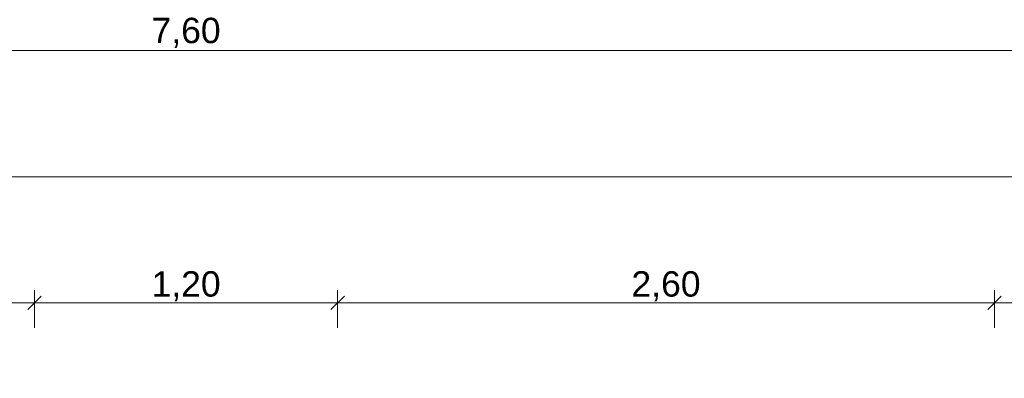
# Model space of a CAD drawing. Header units: metres. Extents: x -273 to 6, y -183 to 13.
# Tile 81 of 256: x -164.68 to -160.78, y 1.6 to 3.02. Entities that reach past the tile are written whole.
import ezdxf

# ---------------------------------------------------------------- set-up
doc = ezdxf.new("R2010")
doc.units = ezdxf.units.M
doc.header["$LTSCALE"] = 0.05
doc.header["$PDMODE"] = 1
doc.header["$PDSIZE"] = -2
doc.layers.get('0').update_dxf_attribs({"lineweight": 25})
doc.layers.add('70 -76 Bemaßung- 2 Allgemein', color=7, linetype='Continuous', lineweight=5, true_color=0x6666cc)
doc.layers.add('Keine', color=7, linetype='Continuous', lineweight=9)
doc.styles.add('Arial', font='arial.ttf')
doc.dimstyles.new('k+k_klein', dxfattribs={"dimtxt": 0.100689, "dimasz": 0.05302, "dimexe": 0.05, "dimexo": 0.15, "dimgap": 0.005, "dimtad": 1, "dimdec": 3, "dimtxsty": 'Arial', "dimblk": 'VW_SLASH-2', "dimblk1": 'VW_SLASH-2', "dimblk2": 'VW_SLASH-2', "dimcen": 0, "dimdle": 0.025, "dimadec": 3, "dimazin": 0, "dimtfac": 0.75, "dimtdec": 3, "dimtix": 1, "dimtmove": 0, "dimatfit": 0, "dimldrblk": 'VW_FILLEDARROW', "dimfxl": 0.1, "dimfxlon": 1, "dimfrac": 2, "dimtolj": 1, "dimarcsym": 0})

# ---------------------------------------------------------------- blocks, each defined once
blk = doc.blocks.new('VW_SLASH-2')
at = {"color": 0, "linetype": 'ByBlock', "lineweight": -2, "transparency": 16777216}
blk.add_line((0.472, 0), (-1, 0), dxfattribs=at)
at = {"color": 0, "lineweight": 5, "transparency": 16777216, "flags": 128}
blk.add_lwpolyline([(0.5, 0.5), (-0.5, -0.5)], dxfattribs=at)
blk = doc.blocks.new('*D2795')
at = {"layer": '70 -76 Bemaßung- 2 Allgemein', "color": 0, "lineweight": -2}
for p, q in [((-167.821, 3.05), (-167.821, 2.95)), ((-160.221, 3.05), (-160.221, 2.95)), ((-160.274, 2.9), (-167.768, 2.9))]:
    blk.add_line(p, q, dxfattribs=at)
at = {"layer": 'Defpoints', "color": 0}
for p in [(-167.821, 2.9), (-167.821, 2.9), (-160.221, 2.9)]:
    blk.add_point(p, dxfattribs=at)
at = {"layer": '70 -76 Bemaßung- 2 Allgemein', "color": 0, "lineweight": -2, "xscale": 0.05302001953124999, "yscale": 0.05302001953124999, "zscale": 0.05302001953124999, "rotation": 180}
blk.add_blockref('VW_SLASH-2', (-167.821, 2.9), dxfattribs=at)
at = {"layer": '70 -76 Bemaßung- 2 Allgemein', "color": 0, "lineweight": -2, "xscale": 0.05302001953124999, "yscale": 0.05302001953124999, "zscale": 0.05302001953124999}
blk.add_blockref('VW_SLASH-2', (-160.221, 2.9), dxfattribs=at)
at = {"layer": '70 -76 Bemaßung- 2 Allgemein', "color": 0, "insert": (-164.021, 2.9704), "char_height": 0.10069, "attachment_point": 5, "style": 'Arial'}
blk.add_mtext('\\A1;7,60', dxfattribs=at)
blk = doc.blocks.new('VW_FILLEDARROW')
at = {"linetype": 'Continuous', "lineweight": 0, "transparency": 16777216}
blk.add_hatch(color=0, dxfattribs=at).paths.add_polyline_path([(-2.829, 0.758), (0, 0), (-2.829, -0.758)])
at = {"color": 0, "lineweight": 5, "transparency": 16777216, "flags": 128}
blk.add_lwpolyline([(-2.829, 0.758), (0, 0), (-2.829, -0.758)], close=True, dxfattribs=at)
blk = doc.blocks.new('*D2851')
at = {"layer": '70 -76 Bemaßung- 2 Allgemein', "color": 0, "lineweight": -2}
for p, q in [((-168.021, 2.3), (-168.021, 2.45)), ((-114.421, 2.3), (-114.421, 2.45)), ((-114.474, 2.4), (-167.968, 2.4))]:
    blk.add_line(p, q, dxfattribs=at)
at = {"layer": 'Defpoints', "color": 0}
for p in [(-168.021, 2.4), (-114.421, -2.847), (-168.021, -4.152)]:
    blk.add_point(p, dxfattribs=at)
at = {"layer": '70 -76 Bemaßung- 2 Allgemein', "color": 0, "lineweight": -2, "xscale": 0.05302001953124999, "yscale": 0.05302001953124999, "zscale": 0.05302001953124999, "rotation": 180}
blk.add_blockref('VW_SLASH-2', (-168.021, 2.4), dxfattribs=at)
at = {"layer": '70 -76 Bemaßung- 2 Allgemein', "color": 0, "lineweight": -2, "xscale": 0.05302001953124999, "yscale": 0.05302001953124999, "zscale": 0.05302001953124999}
blk.add_blockref('VW_SLASH-2', (-114.421, 2.4), dxfattribs=at)
at = {"layer": '70 -76 Bemaßung- 2 Allgemein', "color": 0, "insert": (-141.221, 2.4654), "char_height": 0.10069, "attachment_point": 5, "style": 'Arial'}
blk.add_mtext('\\A1;53,60', dxfattribs=at)
blk = doc.blocks.new('*D2968')
at = {"layer": '70 -76 Bemaßung- 2 Allgemein', "color": 0, "lineweight": -2}
for p, q in [((-166.821, 1.8), (-166.821, 1.95)), ((-164.621, 1.8), (-164.621, 1.95)), ((-164.674, 1.9), (-166.768, 1.9))]:
    blk.add_line(p, q, dxfattribs=at)
at = {"layer": 'Defpoints', "color": 0}
for p in [(-166.821, 1.9), (-166.821, -0.247), (-164.621, -0.247)]:
    blk.add_point(p, dxfattribs=at)
at = {"layer": '70 -76 Bemaßung- 2 Allgemein', "color": 0, "lineweight": -2, "xscale": 0.05302001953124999, "yscale": 0.05302001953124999, "zscale": 0.05302001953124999, "rotation": 180}
blk.add_blockref('VW_SLASH-2', (-166.821, 1.9), dxfattribs=at)
at = {"layer": '70 -76 Bemaßung- 2 Allgemein', "color": 0, "lineweight": -2, "xscale": 0.05302001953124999, "yscale": 0.05302001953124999, "zscale": 0.05302001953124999}
blk.add_blockref('VW_SLASH-2', (-164.621, 1.9), dxfattribs=at)
at = {"layer": '70 -76 Bemaßung- 2 Allgemein', "color": 0, "insert": (-165.721, 1.9654), "char_height": 0.10069, "attachment_point": 5, "style": 'Arial'}
blk.add_mtext('\\A1;2,20', dxfattribs=at)
blk = doc.blocks.new('*D2969')
at = {"layer": '70 -76 Bemaßung- 2 Allgemein', "color": 0, "lineweight": -2}
for p, q in [((-164.621, 1.8), (-164.621, 1.95)), ((-163.421, 1.8), (-163.421, 1.95)), ((-163.474, 1.9), (-164.568, 1.9))]:
    blk.add_line(p, q, dxfattribs=at)
at = {"layer": 'Defpoints', "color": 0}
for p in [(-164.621, 1.9), (-164.621, -0.247), (-163.421, -0.247)]:
    blk.add_point(p, dxfattribs=at)
at = {"layer": '70 -76 Bemaßung- 2 Allgemein', "color": 0, "lineweight": -2, "xscale": 0.05302001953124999, "yscale": 0.05302001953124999, "zscale": 0.05302001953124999, "rotation": 180}
blk.add_blockref('VW_SLASH-2', (-164.621, 1.9), dxfattribs=at)
at = {"layer": '70 -76 Bemaßung- 2 Allgemein', "color": 0, "lineweight": -2, "xscale": 0.05302001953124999, "yscale": 0.05302001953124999, "zscale": 0.05302001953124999}
blk.add_blockref('VW_SLASH-2', (-163.421, 1.9), dxfattribs=at)
at = {"layer": '70 -76 Bemaßung- 2 Allgemein', "color": 0, "insert": (-164.021, 1.9654), "char_height": 0.10069, "attachment_point": 5, "style": 'Arial'}
blk.add_mtext('\\A1;1,20', dxfattribs=at)
blk = doc.blocks.new('*D2970')
at = {"layer": '70 -76 Bemaßung- 2 Allgemein', "color": 0, "lineweight": -2}
for p, q in [((-163.421, 1.8), (-163.421, 1.95)), ((-160.821, 1.8), (-160.821, 1.95)), ((-160.874, 1.9), (-163.368, 1.9))]:
    blk.add_line(p, q, dxfattribs=at)
at = {"layer": 'Defpoints', "color": 0}
for p in [(-163.421, 1.9), (-160.821, 0.153), (-163.421, -0.247)]:
    blk.add_point(p, dxfattribs=at)
at = {"layer": '70 -76 Bemaßung- 2 Allgemein', "color": 0, "lineweight": -2, "xscale": 0.05302001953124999, "yscale": 0.05302001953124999, "zscale": 0.05302001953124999, "rotation": 180}
blk.add_blockref('VW_SLASH-2', (-163.421, 1.9), dxfattribs=at)
at = {"layer": '70 -76 Bemaßung- 2 Allgemein', "color": 0, "lineweight": -2, "xscale": 0.05302001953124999, "yscale": 0.05302001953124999, "zscale": 0.05302001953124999}
blk.add_blockref('VW_SLASH-2', (-160.821, 1.9), dxfattribs=at)
at = {"layer": '70 -76 Bemaßung- 2 Allgemein', "color": 0, "insert": (-162.121, 1.9654), "char_height": 0.10069, "attachment_point": 5, "style": 'Arial'}
blk.add_mtext('\\A1;2,60', dxfattribs=at)
blk = doc.blocks.new('*D2971')
at = {"layer": '70 -76 Bemaßung- 2 Allgemein', "color": 0, "lineweight": -2}
for p, q in [((-160.821, 1.8), (-160.821, 1.95)), ((-160.221, 1.8), (-160.221, 1.95)), ((-160.274, 1.9), (-160.768, 1.9))]:
    blk.add_line(p, q, dxfattribs=at)
at = {"layer": 'Defpoints', "color": 0}
for p in [(-160.821, 1.9), (-160.821, 0.153), (-160.221, 0.153)]:
    blk.add_point(p, dxfattribs=at)
at = {"layer": '70 -76 Bemaßung- 2 Allgemein', "color": 0, "lineweight": -2, "xscale": 0.05302001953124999, "yscale": 0.05302001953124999, "zscale": 0.05302001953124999, "rotation": 180}
blk.add_blockref('VW_SLASH-2', (-160.821, 1.9), dxfattribs=at)
at = {"layer": '70 -76 Bemaßung- 2 Allgemein', "color": 0, "lineweight": -2, "xscale": 0.05302001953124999, "yscale": 0.05302001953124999, "zscale": 0.05302001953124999}
blk.add_blockref('VW_SLASH-2', (-160.221, 1.9), dxfattribs=at)
at = {"layer": '70 -76 Bemaßung- 2 Allgemein', "color": 0, "insert": (-160.521, 1.9564), "char_height": 0.10069, "attachment_point": 5, "style": 'Arial'}
blk.add_mtext('\\A1;60', dxfattribs=at)
blk = doc.blocks.new('Gruppe-2779')
at = {"layer": '70 -76 Bemaßung- 2 Allgemein'}
dim = blk.add_linear_dim(base=(-167.82099996, 2.89995802), p1=(-160.22099996, 2.89995802), p2=(-167.82099996, 2.89995802), text='7,60', dimstyle='k+k_klein', override={"dimtxt": 0.100689, "dimgap": 0.01, "dimdec": 8, "dimpost": '<>', "dimtxsty": 'Arial', "dimtmove": 2}, dxfattribs=at)
dim.commit()
dim.dimension.update_dxf_attribs({"geometry": '*D2795', "text_midpoint": (-164.02099996, 2.97042156)})
blk = doc.blocks.new('Gruppe-2783')
at = {"layer": '70 -76 Bemaßung- 2 Allgemein'}
dim = blk.add_linear_dim(base=(-168.02099996, 2.39995802), p1=(-114.42099996, -2.84704198), p2=(-168.02099996, -4.15204198), text='53,60', dimstyle='k+k_klein', override={"dimtxt": 0.100689, "dimgap": 0.005, "dimdec": 8, "dimpost": '<>', "dimtxsty": 'Arial', "dimtmove": 2}, dxfattribs=at)
dim.commit()
dim.dimension.update_dxf_attribs({"geometry": '*D2851', "text_midpoint": (-141.22099996, 2.46542156)})
blk = doc.blocks.new('Gruppe-2789')
at = {"layer": '70 -76 Bemaßung- 2 Allgemein'}
for base, p1, p2, text, picture, middle in [((-166.82099996, 1.89995802), (-164.62099996, -0.24704198), (-166.82099996, -0.24704198), '2,20', '*D2968', (-165.72099996, 1.96542156)), ((-164.62099996, 1.89995802), (-163.42099996, -0.24704198), (-164.62099996, -0.24704198), '1,20', '*D2969', (-164.02099996, 1.96542156)), ((-163.42099996, 1.89995802), (-160.82099996, 0.15295802), (-163.42099996, -0.24704198), '2,60', '*D2970', (-162.12099996, 1.96542156)), ((-160.82099996, 1.89995802), (-160.22099996, 0.15295802), (-160.82099996, 0.15295802), '60', '*D2971', (-160.52099996, 1.95635958))]:
    dim = blk.add_linear_dim(base=base, p1=p1, p2=p2, text=text, dimstyle='k+k_klein', override={"dimtxt": 0.100689, "dimgap": 0.005, "dimdec": 8, "dimpost": '<>', "dimtxsty": 'Arial', "dimtmove": 2}, dxfattribs=at)
    dim.commit()
    dim.dimension.update_dxf_attribs({"geometry": picture, "text_midpoint": middle})
blk = doc.blocks.new('_FU_2D Bemaßung_ Beschriftung (3D)')
at = {"layer": '70 -76 Bemaßung- 2 Allgemein'}
for name in ['Gruppe-2779', 'Gruppe-2783', 'Gruppe-2789']:
    blk.add_blockref(name, (0, 0), dxfattribs=at)

msp = doc.modelspace()

# ---------------------------------------------------------------- block references
at = {"layer": 'Keine', "color": 1}
msp.add_blockref('_FU_2D Bemaßung_ Beschriftung (3D)', (0, 0), dxfattribs=at)

doc.saveas('drawing.dxf')
